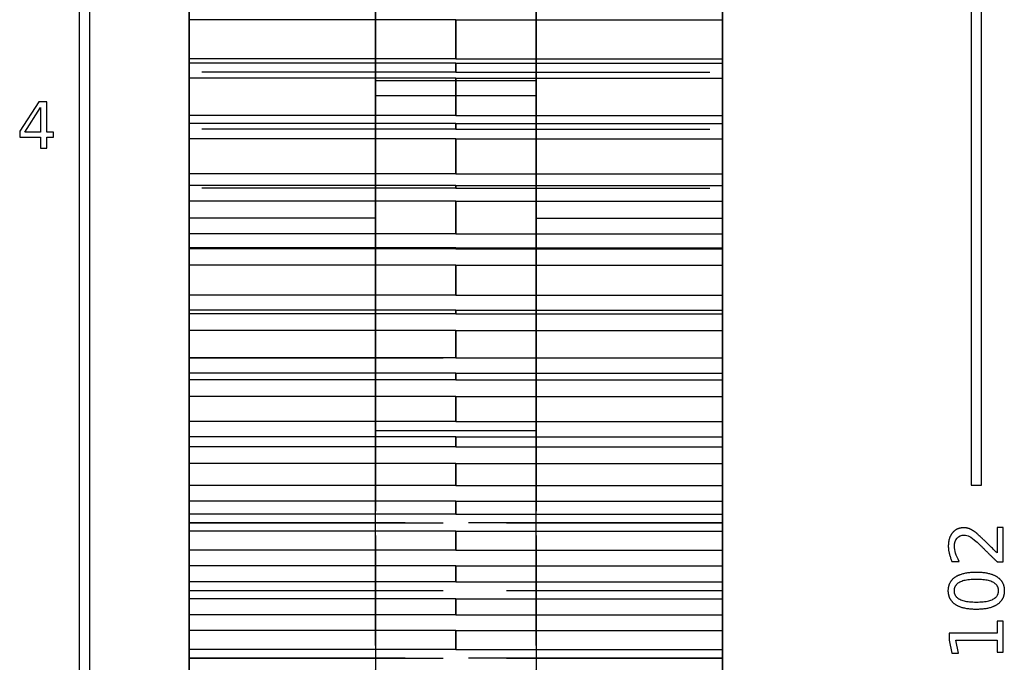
# Model space of a CAD drawing. Header units: millimetres. Extents: x -205 to 205, y -138 to 138.
# Tile 12 of 21: x -205 to -159, y 76 to 106. Entities that reach past the tile are written whole.
import ezdxf

# ---------------------------------------------------------------- set-up
doc = ezdxf.new("R2010")
doc.units = ezdxf.units.MM
doc.linetypes.add('ACAD_ISO02W100', pattern=[15, 12, -3])
doc.layers.add('不可见轮廓', color=7, linetype='ACAD_ISO02W100')
doc.layers.add('可见轮廓', color=7, linetype='Continuous')

msp = doc.modelspace()

# ---------------------------------------------------------------- linework, layer by layer
at = {"layer": '不可见轮廓'}
for p, q in [((-184.447, 106.037), (-197.047, 106.037)), ((-184.447, 106.037), (-171.847, 106.037)), ((-184.447, 104.183), (-197.047, 104.183)), ((-184.447, 103.974), (-197.047, 103.974)), ((-184.447, 104.183), (-171.847, 104.183)), ((-184.447, 103.974), (-171.847, 103.974)), ((-184.447, 103.549), (-197.047, 103.549)), ((-184.447, 103.549), (-197.047, 103.549)), ((-184.447, 103.549), (-171.847, 103.549)), ((-184.447, 103.549), (-171.847, 103.549)), ((-184.447, 103.266), (-197.047, 103.266)), ((-188.247, 103.168), (-180.647, 103.168)), ((-188.247, 103.168), (-180.647, 103.168)), ((-184.447, 103.266), (-171.847, 103.266)), ((-188.247, 102.447), (-180.647, 102.447)), ((-184.447, 101.511), (-197.047, 101.511)), ((-184.447, 101.511), (-171.847, 101.511)), ((-184.447, 101.13), (-197.047, 101.13)), ((-184.447, 101.13), (-171.847, 101.13)), ((-184.447, 100.854), (-197.047, 100.854)), ((-184.447, 100.854), (-197.047, 100.854)), ((-184.447, 100.854), (-171.847, 100.854)), ((-184.447, 100.854), (-171.847, 100.854)), ((-184.447, 100.4), (-197.047, 100.4)), ((-184.447, 100.4), (-171.847, 100.4)), ((-184.447, 98.75), (-197.047, 98.75)), ((-184.447, 98.75), (-171.847, 98.75)), ((-184.447, 98.2), (-197.047, 98.2)), ((-184.447, 98.2), (-171.847, 98.2)), ((-184.447, 98.073), (-197.047, 98.073)), ((-184.447, 98.073), (-197.047, 98.073)), ((-184.447, 98.073), (-171.847, 98.073)), ((-184.447, 98.073), (-171.847, 98.073)), ((-184.447, 97.45), (-197.047, 97.45)), ((-184.447, 97.45), (-171.847, 97.45)), ((-188.247, 96.651), (-197.047, 96.651)), ((-180.647, 96.651), (-171.847, 96.651)), ((-184.447, 95.911), (-197.047, 95.911)), ((-184.447, 95.911), (-171.847, 95.911)), ((-184.447, 95.218), (-197.047, 95.218)), ((-184.447, 95.218), (-197.047, 95.218)), ((-184.447, 95.194), (-197.047, 95.194)), ((-184.447, 95.218), (-171.847, 95.218)), ((-184.447, 95.218), (-171.847, 95.218)), ((-184.447, 95.194), (-171.847, 95.194)), ((-184.447, 94.427), (-197.047, 94.427)), ((-184.447, 94.427), (-171.847, 94.427)), ((-184.447, 93.005), (-197.047, 93.005)), ((-184.447, 93.005), (-171.847, 93.005)), ((-184.447, 92.298), (-197.047, 92.298)), ((-184.447, 92.298), (-197.047, 92.298)), ((-184.447, 92.298), (-171.847, 92.298)), ((-184.447, 92.298), (-171.847, 92.298)), ((-184.447, 92.125), (-197.047, 92.125)), ((-184.447, 92.125), (-171.847, 92.125)), ((-184.447, 91.343), (-197.047, 91.343)), ((-184.447, 91.343), (-171.847, 91.343)), ((-197.047, 90.051), (-171.847, 90.051)), ((-184.447, 90.045), (-197.047, 90.045)), ((-184.447, 90.045), (-171.847, 90.045)), ((-184.447, 89.326), (-197.047, 89.326)), ((-184.447, 89.004), (-197.047, 89.004)), ((-184.447, 89.326), (-171.847, 89.326)), ((-184.447, 89.004), (-171.847, 89.004)), ((-184.447, 88.211), (-197.047, 88.211)), ((-184.447, 88.211), (-171.847, 88.211)), ((-184.447, 87.041), (-197.047, 87.041)), ((-184.447, 87.041), (-171.847, 87.041)), ((-188.247, 86.609), (-180.647, 86.609)), ((-188.247, 86.609), (-180.647, 86.609)), ((-184.447, 86.313), (-197.047, 86.313)), ((-184.447, 86.313), (-171.847, 86.313)), ((-184.447, 85.843), (-197.047, 85.843)), ((-184.447, 85.843), (-171.847, 85.843)), ((-184.447, 85.043), (-197.047, 85.043)), ((-184.447, 85.043), (-171.847, 85.043)), ((-184.447, 84.006), (-197.047, 84.006)), ((-184.447, 84.006), (-171.847, 84.006)), ((-184.447, 83.272), (-197.047, 83.272)), ((-184.447, 83.272), (-171.847, 83.272)), ((-184.447, 82.656), (-197.047, 82.656)), ((-184.447, 82.656), (-171.847, 82.656)), ((-197.047, 82.251), (-197.047, 75.851)), ((-197.047, 82.251), (-197.047, 79.051)), ((-171.847, 82.251), (-197.047, 82.251)), ((-197.047, 82.251), (-171.847, 82.251)), ((-171.847, 82.251), (-171.847, 75.851)), ((-171.847, 82.251), (-171.847, 79.051)), ((-184.447, 81.851), (-197.047, 81.851)), ((-184.447, 81.851), (-171.847, 81.851)), ((-184.447, 80.951), (-197.047, 80.951)), ((-184.447, 80.951), (-171.847, 80.951)), ((-184.447, 80.214), (-197.047, 80.214)), ((-184.447, 80.214), (-171.847, 80.214)), ((-184.447, 79.455), (-197.047, 79.455)), ((-184.447, 79.455), (-171.847, 79.455)), ((-197.047, 79.051), (-197.047, 75.851)), ((-197.047, 79.051), (-171.847, 79.051)), ((-184.447, 78.648), (-197.047, 78.648)), ((-184.447, 78.648), (-171.847, 78.648)), ((-171.847, 79.051), (-171.847, 75.851)), ((-184.447, 77.888), (-197.047, 77.888)), ((-184.447, 77.888), (-171.847, 77.888)), ((-184.447, 77.152), (-197.047, 77.152)), ((-184.447, 77.152), (-171.847, 77.152)), ((-184.447, 76.252), (-197.047, 76.252)), ((-184.447, 76.252), (-171.847, 76.252)), ((-197.047, 75.851), (-171.847, 75.851)), ((-171.847, 75.851), (-197.047, 75.851))]:
    msp.add_line(p, q, dxfattribs=at)
for points, degree in [([(-197.047, 33.301), (-197.047, 34.448), (-197.047, 37.832), (-197.047, 43.282), (-197.047, 50.527), (-197.047, 59.201), (-197.047, 68.871), (-197.047, 79.051), (-197.047, 89.232), (-197.047, 98.901), (-197.047, 107.576), (-197.047, 114.82), (-197.047, 120.271), (-197.047, 123.654), (-197.047, 124.801)], 1), ([(-197.047, 124.801), (-197.047, 123.654), (-197.047, 120.271), (-197.047, 114.82), (-197.047, 107.576), (-197.047, 98.901), (-197.047, 89.232), (-197.047, 79.051), (-197.047, 68.871), (-197.047, 59.201), (-197.047, 50.527), (-197.047, 43.282), (-197.047, 37.832), (-197.047, 34.448), (-197.047, 33.301)], 1), ([(-188.247, 33.301), (-188.247, 34.448), (-188.247, 37.832), (-188.247, 43.282), (-188.247, 50.527), (-188.247, 59.201), (-188.247, 68.871), (-188.247, 79.051), (-188.247, 89.232), (-188.247, 98.901), (-188.247, 107.576), (-188.247, 114.82), (-188.247, 120.271), (-188.247, 123.654), (-188.247, 124.801)], 1), ([(-188.247, 124.801), (-188.247, 123.654), (-188.247, 120.271), (-188.247, 114.82), (-188.247, 107.576), (-188.247, 98.901), (-188.247, 89.232), (-188.247, 79.051), (-188.247, 68.871), (-188.247, 59.201), (-188.247, 50.527), (-188.247, 43.282), (-188.247, 37.832), (-188.247, 34.448), (-188.247, 33.301)], 1), ([(-180.647, 33.301), (-180.647, 34.448), (-180.647, 37.832), (-180.647, 43.282), (-180.647, 50.527), (-180.647, 59.201), (-180.647, 68.871), (-180.647, 79.051), (-180.647, 89.232), (-180.647, 98.901), (-180.647, 107.576), (-180.647, 114.82), (-180.647, 120.271), (-180.647, 123.654), (-180.647, 124.801)], 1), ([(-180.647, 124.801), (-180.647, 123.654), (-180.647, 120.271), (-180.647, 114.82), (-180.647, 107.576), (-180.647, 98.901), (-180.647, 89.232), (-180.647, 79.051), (-180.647, 68.871), (-180.647, 59.201), (-180.647, 50.527), (-180.647, 43.282), (-180.647, 37.832), (-180.647, 34.448), (-180.647, 33.301)], 1), ([(-171.847, 33.301), (-171.847, 34.448), (-171.847, 37.832), (-171.847, 43.282), (-171.847, 50.527), (-171.847, 59.201), (-171.847, 68.871), (-171.847, 79.051), (-171.847, 89.232), (-171.847, 98.901), (-171.847, 107.576), (-171.847, 114.82), (-171.847, 120.271), (-171.847, 123.654), (-171.847, 124.801)], 1), ([(-171.847, 124.801), (-171.847, 123.654), (-171.847, 120.271), (-171.847, 114.82), (-171.847, 107.576), (-171.847, 98.901), (-171.847, 89.232), (-171.847, 79.051), (-171.847, 68.871), (-171.847, 59.201), (-171.847, 50.527), (-171.847, 43.282), (-171.847, 37.832), (-171.847, 34.448), (-171.847, 33.301)], 1), ([(-188.247, 102.447), (-188.247, 102.654), (-188.247, 103.267), (-188.247, 104.253), (-188.247, 105.564), (-188.247, 107.134), (-188.247, 108.884), (-188.247, 110.726), (-188.247, 112.569), (-188.247, 114.318), (-188.247, 115.888), (-188.247, 117.199), (-188.247, 118.186), (-188.247, 118.798), (-188.247, 119.006)], 1), ([(-188.247, 119.006), (-188.247, 118.798), (-188.247, 118.186), (-188.247, 117.199), (-188.247, 115.888), (-188.247, 114.318), (-188.247, 112.569), (-188.247, 110.726), (-188.247, 108.884), (-188.247, 107.134), (-188.247, 105.564), (-188.247, 104.253), (-188.247, 103.267), (-188.247, 102.654), (-188.247, 102.447)], 1), ([(-180.647, 102.447), (-180.647, 102.654), (-180.647, 103.267), (-180.647, 104.253), (-180.647, 105.564), (-180.647, 107.134), (-180.647, 108.884), (-180.647, 110.726), (-180.647, 112.569), (-180.647, 114.318), (-180.647, 115.888), (-180.647, 117.199), (-180.647, 118.186), (-180.647, 118.798), (-180.647, 119.006)], 1), ([(-180.647, 119.006), (-180.647, 118.798), (-180.647, 118.186), (-180.647, 117.199), (-180.647, 115.888), (-180.647, 114.318), (-180.647, 112.569), (-180.647, 110.726), (-180.647, 108.884), (-180.647, 107.134), (-180.647, 105.564), (-180.647, 104.253), (-180.647, 103.267), (-180.647, 102.654), (-180.647, 102.447)], 1), ([(-197.047, 106.037), (-197.047, 106.718)], 1), ([(-171.847, 106.037), (-171.847, 106.718)], 1), ([(-197.047, 104.183), (-197.047, 104.761), (-197.047, 105.386), (-197.047, 106.037)], 3), ([(-184.447, 104.183), (-184.447, 104.761), (-184.447, 105.386), (-184.447, 106.037)], 3), ([(-171.847, 104.183), (-171.847, 104.761), (-171.847, 105.386), (-171.847, 106.037)], 3), ([(-197.047, 103.549), (-197.047, 104.183)], 1), ([(-197.047, 103.549), (-197.047, 103.751), (-197.047, 103.885), (-197.047, 103.974)], 3), ([(-197.047, 103.974), (-197.047, 103.549)], 1), ([(-197.047, 103.266), (-197.047, 103.974)], 1), ([(-197.047, 103.974), (-197.047, 103.885), (-197.047, 103.751), (-197.047, 103.549)], 3), ([(-184.447, 103.549), (-184.447, 103.751), (-184.447, 103.885), (-184.447, 103.974)], 3), ([(-184.447, 103.974), (-184.447, 103.885), (-184.447, 103.751), (-184.447, 103.549)], 3), ([(-171.847, 103.549), (-171.847, 104.183)], 1), ([(-171.847, 103.549), (-171.847, 103.751), (-171.847, 103.885), (-171.847, 103.974)], 3), ([(-171.847, 103.974), (-171.847, 103.549)], 1), ([(-171.847, 103.266), (-171.847, 103.974)], 1), ([(-171.847, 103.974), (-171.847, 103.885), (-171.847, 103.751), (-171.847, 103.549)], 3), ([(-197.047, 101.511), (-197.047, 102.053), (-197.047, 102.646), (-197.047, 103.266)], 3), ([(-188.247, 86.609), (-188.247, 86.817), (-188.247, 87.429), (-188.247, 88.416), (-188.247, 89.727), (-188.247, 91.296), (-188.247, 93.046), (-188.247, 94.889), (-188.247, 96.731), (-188.247, 98.481), (-188.247, 100.051), (-188.247, 101.362), (-188.247, 102.348), (-188.247, 102.961), (-188.247, 103.168)], 1), ([(-188.247, 103.168), (-188.247, 102.961), (-188.247, 102.348), (-188.247, 101.362), (-188.247, 100.051), (-188.247, 98.481), (-188.247, 96.731), (-188.247, 94.889), (-188.247, 93.046), (-188.247, 91.296), (-188.247, 89.727), (-188.247, 88.416), (-188.247, 87.429), (-188.247, 86.817), (-188.247, 86.609)], 1), ([(-188.247, 86.609), (-188.247, 86.817), (-188.247, 87.429), (-188.247, 88.416), (-188.247, 89.727), (-188.247, 91.296), (-188.247, 93.046), (-188.247, 94.889), (-188.247, 96.731), (-188.247, 98.481), (-188.247, 100.051), (-188.247, 101.362), (-188.247, 102.348), (-188.247, 102.961), (-188.247, 103.168)], 1), ([(-188.247, 103.168), (-188.247, 102.961), (-188.247, 102.348), (-188.247, 101.362), (-188.247, 100.051), (-188.247, 98.481), (-188.247, 96.731), (-188.247, 94.889), (-188.247, 93.046), (-188.247, 91.296), (-188.247, 89.727), (-188.247, 88.416), (-188.247, 87.429), (-188.247, 86.817), (-188.247, 86.609)], 1), ([(-184.447, 101.511), (-184.447, 102.053), (-184.447, 102.646), (-184.447, 103.266)], 3), ([(-180.647, 86.609), (-180.647, 86.817), (-180.647, 87.429), (-180.647, 88.416), (-180.647, 89.727), (-180.647, 91.296), (-180.647, 93.046), (-180.647, 94.889), (-180.647, 96.731), (-180.647, 98.481), (-180.647, 100.051), (-180.647, 101.362), (-180.647, 102.348), (-180.647, 102.961), (-180.647, 103.168)], 1), ([(-180.647, 103.168), (-180.647, 102.961), (-180.647, 102.348), (-180.647, 101.362), (-180.647, 100.051), (-180.647, 98.481), (-180.647, 96.731), (-180.647, 94.889), (-180.647, 93.046), (-180.647, 91.296), (-180.647, 89.727), (-180.647, 88.416), (-180.647, 87.429), (-180.647, 86.817), (-180.647, 86.609)], 1), ([(-180.647, 86.609), (-180.647, 86.817), (-180.647, 87.429), (-180.647, 88.416), (-180.647, 89.727), (-180.647, 91.296), (-180.647, 93.046), (-180.647, 94.889), (-180.647, 96.731), (-180.647, 98.481), (-180.647, 100.051), (-180.647, 101.362), (-180.647, 102.348), (-180.647, 102.961), (-180.647, 103.168)], 1), ([(-180.647, 103.168), (-180.647, 102.961), (-180.647, 102.348), (-180.647, 101.362), (-180.647, 100.051), (-180.647, 98.481), (-180.647, 96.731), (-180.647, 94.889), (-180.647, 93.046), (-180.647, 91.296), (-180.647, 89.727), (-180.647, 88.416), (-180.647, 87.429), (-180.647, 86.817), (-180.647, 86.609)], 1), ([(-171.847, 101.511), (-171.847, 102.053), (-171.847, 102.646), (-171.847, 103.266)], 3), ([(-197.047, 100.854), (-197.047, 101.511)], 1), ([(-171.847, 100.854), (-171.847, 101.511)], 1), ([(-197.047, 100.854), (-197.047, 101.007), (-197.047, 101.092), (-197.047, 101.13)], 3), ([(-197.047, 101.13), (-197.047, 100.854)], 1), ([(-197.047, 100.4), (-197.047, 101.13)], 1), ([(-197.047, 101.13), (-197.047, 101.092), (-197.047, 101.007), (-197.047, 100.854)], 3), ([(-184.447, 100.854), (-184.447, 101.007), (-184.447, 101.092), (-184.447, 101.13)], 3), ([(-184.447, 101.13), (-184.447, 101.092), (-184.447, 101.007), (-184.447, 100.854)], 3), ([(-171.847, 100.854), (-171.847, 101.007), (-171.847, 101.092), (-171.847, 101.13)], 3), ([(-171.847, 101.13), (-171.847, 100.854)], 1), ([(-171.847, 100.4), (-171.847, 101.13)], 1), ([(-171.847, 101.13), (-171.847, 101.092), (-171.847, 101.007), (-171.847, 100.854)], 3), ([(-197.047, 98.75), (-197.047, 99.255), (-197.047, 99.812), (-197.047, 100.4)], 3), ([(-184.447, 98.75), (-184.447, 99.255), (-184.447, 99.812), (-184.447, 100.4)], 3), ([(-171.847, 98.75), (-171.847, 99.255), (-171.847, 99.812), (-171.847, 100.4)], 3), ([(-197.047, 98.073), (-197.047, 98.75)], 1), ([(-171.847, 98.073), (-171.847, 98.75)], 1), ([(-197.047, 98.073), (-197.047, 98.206), (-197.047, 98.202)], 2), ([(-197.047, 98.202), (-197.047, 98.206), (-197.047, 98.073)], 2), ([(-197.047, 98.202), (-197.047, 98.073)], 1), ([(-197.047, 98.2), (-197.047, 98.202)], 1), ([(-184.447, 98.202), (-197.047, 98.202)], 1), ([(-197.047, 97.45), (-197.047, 98.2)], 1), ([(-184.447, 98.073), (-184.447, 98.206), (-184.447, 98.202)], 2), ([(-184.447, 98.202), (-184.447, 98.206), (-184.447, 98.073)], 2), ([(-184.447, 98.2), (-184.447, 98.202)], 1), ([(-184.447, 98.202), (-171.847, 98.202)], 1), ([(-171.847, 98.073), (-171.847, 98.206), (-171.847, 98.202)], 2), ([(-171.847, 98.202), (-171.847, 98.206), (-171.847, 98.073)], 2), ([(-171.847, 98.202), (-171.847, 98.073)], 1), ([(-171.847, 98.2), (-171.847, 98.202)], 1), ([(-171.847, 97.45), (-171.847, 98.2)], 1), ([(-197.047, 95.911), (-197.047, 96.376), (-197.047, 96.897), (-197.047, 97.45)], 3), ([(-184.447, 95.911), (-184.447, 96.376), (-184.447, 96.897), (-184.447, 97.45)], 3), ([(-171.847, 95.911), (-171.847, 96.376), (-171.847, 96.897), (-171.847, 97.45)], 3), ([(-197.047, 61.451), (-197.047, 61.892), (-197.047, 63.194), (-197.047, 65.291), (-197.047, 68.078), (-197.047, 71.415), (-197.047, 75.135), (-197.047, 79.051), (-197.047, 82.968), (-197.047, 86.688), (-197.047, 90.025), (-197.047, 92.811), (-197.047, 94.908), (-197.047, 96.21), (-197.047, 96.651)], 1), ([(-197.047, 96.651), (-197.047, 96.21), (-197.047, 94.908), (-197.047, 92.811), (-197.047, 90.025), (-197.047, 86.688), (-197.047, 82.968), (-197.047, 79.051), (-197.047, 75.135), (-197.047, 71.415), (-197.047, 68.078), (-197.047, 65.291), (-197.047, 63.194), (-197.047, 61.892), (-197.047, 61.451)], 1), ([(-188.247, 61.451), (-188.247, 61.892), (-188.247, 63.194), (-188.247, 65.291), (-188.247, 68.078), (-188.247, 71.415), (-188.247, 75.135), (-188.247, 79.051), (-188.247, 82.968), (-188.247, 86.688), (-188.247, 90.025), (-188.247, 92.811), (-188.247, 94.908), (-188.247, 96.21), (-188.247, 96.651)], 1), ([(-188.247, 96.651), (-188.247, 96.21), (-188.247, 94.908), (-188.247, 92.811), (-188.247, 90.025), (-188.247, 86.688), (-188.247, 82.968), (-188.247, 79.051), (-188.247, 75.135), (-188.247, 71.415), (-188.247, 68.078), (-188.247, 65.291), (-188.247, 63.194), (-188.247, 61.892), (-188.247, 61.451)], 1), ([(-180.647, 61.451), (-180.647, 61.892), (-180.647, 63.194), (-180.647, 65.291), (-180.647, 68.078), (-180.647, 71.415), (-180.647, 75.135), (-180.647, 79.051), (-180.647, 82.968), (-180.647, 86.688), (-180.647, 90.025), (-180.647, 92.811), (-180.647, 94.908), (-180.647, 96.21), (-180.647, 96.651)], 1), ([(-180.647, 96.651), (-180.647, 96.21), (-180.647, 94.908), (-180.647, 92.811), (-180.647, 90.025), (-180.647, 86.688), (-180.647, 82.968), (-180.647, 79.051), (-180.647, 75.135), (-180.647, 71.415), (-180.647, 68.078), (-180.647, 65.291), (-180.647, 63.194), (-180.647, 61.892), (-180.647, 61.451)], 1), ([(-171.847, 61.451), (-171.847, 61.892), (-171.847, 63.194), (-171.847, 65.291), (-171.847, 68.078), (-171.847, 71.415), (-171.847, 75.135), (-171.847, 79.051), (-171.847, 82.968), (-171.847, 86.688), (-171.847, 90.025), (-171.847, 92.811), (-171.847, 94.908), (-171.847, 96.21), (-171.847, 96.651)], 1), ([(-171.847, 96.651), (-171.847, 96.21), (-171.847, 94.908), (-171.847, 92.811), (-171.847, 90.025), (-171.847, 86.688), (-171.847, 82.968), (-171.847, 79.051), (-171.847, 75.135), (-171.847, 71.415), (-171.847, 68.078), (-171.847, 65.291), (-171.847, 63.194), (-171.847, 61.892), (-171.847, 61.451)], 1), ([(-197.047, 95.218), (-197.047, 95.911)], 1), ([(-171.847, 95.218), (-171.847, 95.911)], 1), ([(-197.047, 95.218), (-197.047, 95.251), (-197.047, 95.25)], 2), ([(-197.047, 95.25), (-197.047, 95.218)], 1), ([(-197.047, 95.194), (-197.047, 95.249), (-197.047, 95.25)], 2), ([(-197.047, 95.25), (-197.047, 95.251), (-197.047, 95.218)], 2), ([(-184.447, 95.25), (-197.047, 95.25)], 1), ([(-197.047, 94.427), (-197.047, 95.194)], 1), ([(-184.447, 95.218), (-184.447, 95.251), (-184.447, 95.25)], 2), ([(-184.447, 95.194), (-184.447, 95.249), (-184.447, 95.25)], 2), ([(-184.447, 95.25), (-184.447, 95.251), (-184.447, 95.218)], 2), ([(-184.447, 95.25), (-171.847, 95.25)], 1), ([(-171.847, 95.218), (-171.847, 95.251), (-171.847, 95.25)], 2), ([(-171.847, 95.25), (-171.847, 95.218)], 1), ([(-171.847, 95.194), (-171.847, 95.249), (-171.847, 95.25)], 2), ([(-171.847, 95.25), (-171.847, 95.251), (-171.847, 95.218)], 2), ([(-171.847, 94.427), (-171.847, 95.194)], 1), ([(-197.047, 93.005), (-197.047, 93.429), (-197.047, 93.911), (-197.047, 94.427)], 3), ([(-184.447, 93.005), (-184.447, 93.429), (-184.447, 93.911), (-184.447, 94.427)], 3), ([(-171.847, 93.005), (-171.847, 93.429), (-171.847, 93.911), (-171.847, 94.427)], 3), ([(-197.047, 92.298), (-197.047, 93.005)], 1), ([(-171.847, 92.298), (-171.847, 93.005)], 1), ([(-197.047, 92.298), (-197.047, 92.298)], 1), ([(-197.047, 92.125), (-197.047, 92.233), (-197.047, 92.298), (-197.047, 92.298)], 3), ([(-197.047, 92.298), (-197.047, 92.298)], 1), ([(-184.447, 92.298), (-197.047, 92.298)], 1), ([(-184.447, 92.125), (-184.447, 92.233), (-184.447, 92.298), (-184.447, 92.298)], 3), ([(-184.447, 92.298), (-184.447, 92.298)], 1), ([(-184.447, 92.298), (-171.847, 92.298)], 1), ([(-171.847, 92.298), (-171.847, 92.298)], 1), ([(-171.847, 92.125), (-171.847, 92.233), (-171.847, 92.298), (-171.847, 92.298)], 3), ([(-171.847, 92.298), (-171.847, 92.298)], 1), ([(-197.047, 91.343), (-197.047, 92.125)], 1), ([(-171.847, 91.343), (-171.847, 92.125)], 1), ([(-197.047, 90.045), (-197.047, 90.425), (-197.047, 90.866), (-197.047, 91.343)], 3), ([(-184.447, 90.045), (-184.447, 90.425), (-184.447, 90.866), (-184.447, 91.343)], 3), ([(-171.847, 90.045), (-171.847, 90.425), (-171.847, 90.866), (-171.847, 91.343)], 3), ([(-197.047, 79.051), (-197.047, 80.283), (-197.047, 81.499), (-197.047, 82.684), (-197.047, 83.824), (-197.047, 84.904), (-197.047, 85.91), (-197.047, 86.829), (-197.047, 87.651), (-197.047, 88.365), (-197.047, 88.962), (-197.047, 89.434), (-197.047, 89.775), (-197.047, 89.982), (-197.047, 90.051)], 1), ([(-197.047, 90.051), (-197.047, 89.775), (-197.047, 88.962), (-197.047, 87.651), (-197.047, 85.91), (-197.047, 83.824), (-197.047, 81.499), (-197.047, 79.051), (-197.047, 76.603), (-197.047, 74.278), (-197.047, 72.193), (-197.047, 70.451), (-197.047, 69.141), (-197.047, 68.327), (-197.047, 68.051)], 1), ([(-197.047, 89.326), (-197.047, 90.045)], 1), ([(-171.847, 79.051), (-171.847, 80.283), (-171.847, 81.499), (-171.847, 82.684), (-171.847, 83.824), (-171.847, 84.904), (-171.847, 85.91), (-171.847, 86.829), (-171.847, 87.651), (-171.847, 88.365), (-171.847, 88.962), (-171.847, 89.434), (-171.847, 89.775), (-171.847, 89.982), (-171.847, 90.051)], 1), ([(-171.847, 90.051), (-171.847, 89.775), (-171.847, 88.962), (-171.847, 87.651), (-171.847, 85.91), (-171.847, 83.824), (-171.847, 81.499), (-171.847, 79.051), (-171.847, 76.603), (-171.847, 74.278), (-171.847, 72.193), (-171.847, 70.451), (-171.847, 69.141), (-171.847, 68.327), (-171.847, 68.051)], 1), ([(-171.847, 89.326), (-171.847, 90.045)], 1), ([(-197.047, 89.004), (-197.047, 89.164), (-197.047, 89.279), (-197.047, 89.326)], 3), ([(-197.047, 88.211), (-197.047, 89.004)], 1), ([(-184.447, 89.004), (-184.447, 89.164), (-184.447, 89.279), (-184.447, 89.326)], 3), ([(-171.847, 89.004), (-171.847, 89.164), (-171.847, 89.279), (-171.847, 89.326)], 3), ([(-171.847, 88.211), (-171.847, 89.004)], 1), ([(-197.047, 87.041), (-197.047, 87.377), (-197.047, 87.775), (-197.047, 88.211)], 3), ([(-184.447, 87.041), (-184.447, 87.377), (-184.447, 87.775), (-184.447, 88.211)], 3), ([(-171.847, 87.041), (-171.847, 87.377), (-171.847, 87.775), (-171.847, 88.211)], 3), ([(-197.047, 86.313), (-197.047, 87.041)], 1), ([(-171.847, 86.313), (-171.847, 87.041)], 1), ([(-197.047, 85.843), (-197.047, 86.052), (-197.047, 86.217), (-197.047, 86.313)], 3), ([(-184.447, 85.843), (-184.447, 86.052), (-184.447, 86.217), (-184.447, 86.313)], 3), ([(-171.847, 85.843), (-171.847, 86.052), (-171.847, 86.217), (-171.847, 86.313)], 3), ([(-197.047, 85.043), (-197.047, 85.843)], 1), ([(-171.847, 85.043), (-171.847, 85.843)], 1), ([(-197.047, 84.006), (-197.047, 84.295), (-197.047, 84.649), (-197.047, 85.043)], 3), ([(-184.447, 84.006), (-184.447, 84.295), (-184.447, 84.649), (-184.447, 85.043)], 3), ([(-171.847, 84.006), (-171.847, 84.295), (-171.847, 84.649), (-171.847, 85.043)], 3), ([(-197.047, 83.272), (-197.047, 84.006)], 1), ([(-171.847, 83.272), (-171.847, 84.006)], 1), ([(-197.047, 82.656), (-197.047, 82.913), (-197.047, 83.126), (-197.047, 83.272)], 3), ([(-184.447, 82.656), (-184.447, 82.913), (-184.447, 83.126), (-184.447, 83.272)], 3), ([(-171.847, 82.656), (-171.847, 82.913), (-171.847, 83.126), (-171.847, 83.272)], 3), ([(-197.047, 81.851), (-197.047, 82.656)], 1), ([(-171.847, 81.851), (-171.847, 82.656)], 1), ([(-197.047, 80.951), (-197.047, 81.193), (-197.047, 81.502), (-197.047, 81.851)], 3), ([(-184.447, 80.951), (-184.447, 81.193), (-184.447, 81.502), (-184.447, 81.851)], 3), ([(-171.847, 80.951), (-171.847, 81.193), (-171.847, 81.502), (-171.847, 81.851)], 3), ([(-197.047, 80.214), (-197.047, 80.951)], 1), ([(-171.847, 80.214), (-171.847, 80.951)], 1), ([(-197.047, 79.455), (-197.047, 79.758), (-197.047, 80.02), (-197.047, 80.214)], 3), ([(-184.447, 79.455), (-184.447, 79.758), (-184.447, 80.02), (-184.447, 80.214)], 3), ([(-171.847, 79.455), (-171.847, 79.758), (-171.847, 80.02), (-171.847, 80.214)], 3), ([(-197.047, 78.648), (-197.047, 79.455)], 1), ([(-171.847, 78.648), (-171.847, 79.455)], 1), ([(-197.047, 68.051), (-197.047, 68.12), (-197.047, 68.327), (-197.047, 68.668), (-197.047, 69.141), (-197.047, 69.737), (-197.047, 70.451), (-197.047, 71.273), (-197.047, 72.193), (-197.047, 73.199), (-197.047, 74.278), (-197.047, 75.418), (-197.047, 76.603), (-197.047, 77.82), (-197.047, 79.051)], 1), ([(-197.047, 77.888), (-197.047, 78.083), (-197.047, 78.344), (-197.047, 78.648)], 3), ([(-184.447, 77.888), (-184.447, 78.083), (-184.447, 78.344), (-184.447, 78.648)], 3), ([(-171.847, 68.051), (-171.847, 68.12), (-171.847, 68.327), (-171.847, 68.668), (-171.847, 69.141), (-171.847, 69.737), (-171.847, 70.451), (-171.847, 71.273), (-171.847, 72.193), (-171.847, 73.199), (-171.847, 74.278), (-171.847, 75.418), (-171.847, 76.603), (-171.847, 77.82), (-171.847, 79.051)], 1), ([(-171.847, 77.888), (-171.847, 78.083), (-171.847, 78.344), (-171.847, 78.648)], 3), ([(-197.047, 77.152), (-197.047, 77.888)], 1), ([(-171.847, 77.152), (-171.847, 77.888)], 1), ([(-197.047, 76.252), (-197.047, 76.601), (-197.047, 76.909), (-197.047, 77.152)], 3), ([(-184.447, 76.252), (-184.447, 76.601), (-184.447, 76.909), (-184.447, 77.152)], 3), ([(-171.847, 76.252), (-171.847, 76.601), (-171.847, 76.909), (-171.847, 77.152)], 3), ([(-197.047, 75.446), (-197.047, 76.252)], 1), ([(-171.847, 75.446), (-171.847, 76.252)], 1)]:
    msp.add_open_spline(points, degree=degree, dxfattribs=at)
at = {"layer": '可见轮廓'}
for p, q in [((-202.25, 134.917), (-202.25, -134.917)), ((-201.75, -134.417), (-201.75, 134.417)), ((-160.097, 127.332), (-160.097, 84.024)), ((-159.597, 84.024), (-159.597, 127.332)), ((-184.447, 106.037), (-197.047, 106.037)), ((-184.447, 106.037), (-171.847, 106.037)), ((-184.447, 104.183), (-197.047, 104.183)), ((-184.447, 103.974), (-197.047, 103.974)), ((-184.447, 104.183), (-171.847, 104.183)), ((-184.447, 103.974), (-171.847, 103.974)), ((-184.447, 103.266), (-197.047, 103.266)), ((-184.447, 103.266), (-171.847, 103.266)), ((-204.148, 102.148), (-205.058, 100.763)), ((-203.776, 102.148), (-204.148, 102.148)), ((-203.776, 100.723), (-203.776, 102.148)), ((-204.818, 100.723), (-204.071, 101.891)), ((-204.071, 101.891), (-204.071, 100.723)), ((-184.447, 101.511), (-197.047, 101.511)), ((-184.447, 101.511), (-171.847, 101.511)), ((-184.447, 101.13), (-197.047, 101.13)), ((-184.447, 101.13), (-171.847, 101.13)), ((-205.058, 100.763), (-205.058, 100.477)), ((-204.071, 100.723), (-204.818, 100.723)), ((-203.464, 100.723), (-203.776, 100.723)), ((-203.464, 100.477), (-203.464, 100.723)), ((-205.058, 100.477), (-204.071, 100.477)), ((-204.071, 100.477), (-204.071, 99.961)), ((-203.776, 100.477), (-203.464, 100.477)), ((-203.776, 99.961), (-203.776, 100.477)), ((-184.447, 100.4), (-197.047, 100.4)), ((-184.447, 100.4), (-171.847, 100.4)), ((-204.071, 99.961), (-203.776, 99.961)), ((-184.447, 98.75), (-197.047, 98.75)), ((-184.447, 98.75), (-171.847, 98.75)), ((-184.447, 98.2), (-197.047, 98.2)), ((-184.447, 98.2), (-171.847, 98.2)), ((-184.447, 97.45), (-197.047, 97.45)), ((-184.447, 97.45), (-171.847, 97.45)), ((-184.447, 95.911), (-197.047, 95.911)), ((-184.447, 95.911), (-171.847, 95.911)), ((-184.447, 95.194), (-197.047, 95.194)), ((-184.447, 95.194), (-171.847, 95.194)), ((-184.447, 94.427), (-197.047, 94.427)), ((-184.447, 94.427), (-171.847, 94.427)), ((-184.447, 93.005), (-197.047, 93.005)), ((-184.447, 93.005), (-171.847, 93.005)), ((-184.447, 92.125), (-197.047, 92.125)), ((-184.447, 92.125), (-171.847, 92.125)), ((-184.447, 91.343), (-197.047, 91.343)), ((-184.447, 91.343), (-171.847, 91.343)), ((-184.447, 90.045), (-197.047, 90.045)), ((-184.447, 90.045), (-171.847, 90.045)), ((-184.447, 89.326), (-197.047, 89.326)), ((-184.447, 89.004), (-197.047, 89.004)), ((-184.447, 89.326), (-171.847, 89.326)), ((-184.447, 89.004), (-171.847, 89.004)), ((-184.447, 88.211), (-197.047, 88.211)), ((-184.447, 88.211), (-171.847, 88.211)), ((-184.447, 87.041), (-197.047, 87.041)), ((-184.447, 87.041), (-171.847, 87.041)), ((-184.447, 86.313), (-197.047, 86.313)), ((-184.447, 86.313), (-171.847, 86.313)), ((-184.447, 85.843), (-197.047, 85.843)), ((-184.447, 85.843), (-171.847, 85.843)), ((-184.447, 85.043), (-197.047, 85.043)), ((-184.447, 85.043), (-171.847, 85.043)), ((-184.447, 84.006), (-197.047, 84.006)), ((-184.447, 84.006), (-171.847, 84.006)), ((-160.097, 84.024), (-159.597, 84.024)), ((-184.447, 83.272), (-197.047, 83.272)), ((-184.447, 83.272), (-171.847, 83.272)), ((-184.447, 82.656), (-197.047, 82.656)), ((-184.447, 82.656), (-171.847, 82.656)), ((-158.863, 82.024), (-158.863, 80.819)), ((-158.573, 82.024), (-158.863, 82.024)), ((-158.573, 80.404), (-158.573, 82.024)), ((-184.447, 81.851), (-197.047, 81.851)), ((-184.447, 81.851), (-171.847, 81.851)), ((-184.447, 80.951), (-197.047, 80.951)), ((-184.447, 80.951), (-171.847, 80.951)), ((-184.447, 80.214), (-197.047, 80.214)), ((-184.447, 80.214), (-171.847, 80.214)), ((-161.001, 80.421), (-160.653, 80.421)), ((-158.863, 80.404), (-158.573, 80.404)), ((-184.447, 79.455), (-197.047, 79.455)), ((-184.447, 79.455), (-171.847, 79.455)), ((-184.447, 78.648), (-197.047, 78.648)), ((-184.447, 78.648), (-171.847, 78.648)), ((-184.447, 77.888), (-197.047, 77.888)), ((-184.447, 77.888), (-171.847, 77.888)), ((-158.863, 77.598), (-158.863, 77.034)), ((-158.573, 77.598), (-158.863, 77.598)), ((-158.573, 76.128), (-158.573, 77.598)), ((-184.447, 77.152), (-197.047, 77.152)), ((-184.447, 77.152), (-171.847, 77.152)), ((-161.124, 77.034), (-161.124, 76.689)), ((-158.863, 77.034), (-161.124, 77.034)), ((-161.124, 76.689), (-161.001, 76.078)), ((-160.81, 76.692), (-158.863, 76.692)), ((-160.687, 76.078), (-160.81, 76.692)), ((-158.863, 76.692), (-158.863, 76.128)), ((-184.447, 76.252), (-197.047, 76.252)), ((-184.447, 76.252), (-171.847, 76.252)), ((-161.001, 76.078), (-160.687, 76.078)), ((-158.863, 76.128), (-158.573, 76.128))]:
    msp.add_line(p, q, dxfattribs=at)
for points, degree in [([(-197.047, 106.718), (-197.047, 106.037)], 1), ([(-171.847, 106.718), (-171.847, 106.037)], 1), ([(-197.047, 106.037), (-197.047, 105.386), (-197.047, 104.761), (-197.047, 104.183)], 3), ([(-184.447, 106.037), (-184.447, 105.386), (-184.447, 104.761), (-184.447, 104.183)], 3), ([(-171.847, 106.037), (-171.847, 105.386), (-171.847, 104.761), (-171.847, 104.183)], 3), ([(-197.047, 104.183), (-197.047, 103.974)], 1), ([(-197.047, 103.974), (-197.047, 103.266)], 1), ([(-171.847, 104.183), (-171.847, 103.974)], 1), ([(-171.847, 103.974), (-171.847, 103.266)], 1), ([(-197.047, 103.266), (-197.047, 102.646), (-197.047, 102.053), (-197.047, 101.511)], 3), ([(-184.447, 103.266), (-184.447, 102.646), (-184.447, 102.053), (-184.447, 101.511)], 3), ([(-171.847, 103.266), (-171.847, 102.646), (-171.847, 102.053), (-171.847, 101.511)], 3), ([(-197.047, 101.511), (-197.047, 101.13)], 1), ([(-171.847, 101.511), (-171.847, 101.13)], 1), ([(-197.047, 101.13), (-197.047, 100.4)], 1), ([(-171.847, 101.13), (-171.847, 100.4)], 1), ([(-197.047, 100.4), (-197.047, 99.812), (-197.047, 99.255), (-197.047, 98.75)], 3), ([(-184.447, 100.4), (-184.447, 99.812), (-184.447, 99.255), (-184.447, 98.75)], 3), ([(-171.847, 100.4), (-171.847, 99.812), (-171.847, 99.255), (-171.847, 98.75)], 3), ([(-197.047, 98.75), (-197.047, 98.202)], 1), ([(-171.847, 98.75), (-171.847, 98.202)], 1), ([(-197.047, 98.202), (-197.047, 98.2)], 1), ([(-184.447, 98.202), (-197.047, 98.202)], 1), ([(-197.047, 98.2), (-197.047, 97.45)], 1), ([(-184.447, 98.202), (-184.447, 98.2)], 1), ([(-184.447, 98.202), (-171.847, 98.202)], 1), ([(-171.847, 98.202), (-171.847, 98.2)], 1), ([(-171.847, 98.2), (-171.847, 97.45)], 1), ([(-197.047, 97.45), (-197.047, 96.897), (-197.047, 96.376), (-197.047, 95.911)], 3), ([(-184.447, 97.45), (-184.447, 96.897), (-184.447, 96.376), (-184.447, 95.911)], 3), ([(-171.847, 97.45), (-171.847, 96.897), (-171.847, 96.376), (-171.847, 95.911)], 3), ([(-197.047, 95.911), (-197.047, 95.25)], 1), ([(-171.847, 95.911), (-171.847, 95.25)], 1), ([(-197.047, 95.25), (-197.047, 95.249), (-197.047, 95.194)], 2), ([(-184.447, 95.25), (-197.047, 95.25)], 1), ([(-197.047, 95.194), (-197.047, 94.427)], 1), ([(-184.447, 95.25), (-184.447, 95.249), (-184.447, 95.194)], 2), ([(-184.447, 95.25), (-171.847, 95.25)], 1), ([(-171.847, 95.25), (-171.847, 95.249), (-171.847, 95.194)], 2), ([(-171.847, 95.194), (-171.847, 94.427)], 1), ([(-197.047, 94.427), (-197.047, 93.911), (-197.047, 93.429), (-197.047, 93.005)], 3), ([(-184.447, 94.427), (-184.447, 93.911), (-184.447, 93.429), (-184.447, 93.005)], 3), ([(-171.847, 94.427), (-171.847, 93.911), (-171.847, 93.429), (-171.847, 93.005)], 3), ([(-197.047, 93.005), (-197.047, 92.298)], 1), ([(-171.847, 93.005), (-171.847, 92.298)], 1), ([(-197.047, 92.298), (-197.047, 92.298)], 1), ([(-197.047, 92.298), (-197.047, 92.298), (-197.047, 92.233), (-197.047, 92.125)], 3), ([(-184.447, 92.298), (-197.047, 92.298)], 1), ([(-184.447, 92.298), (-184.447, 92.298)], 1), ([(-184.447, 92.298), (-184.447, 92.298), (-184.447, 92.233), (-184.447, 92.125)], 3), ([(-184.447, 92.298), (-171.847, 92.298)], 1), ([(-171.847, 92.298), (-171.847, 92.298)], 1), ([(-171.847, 92.298), (-171.847, 92.298), (-171.847, 92.233), (-171.847, 92.125)], 3), ([(-197.047, 92.125), (-197.047, 91.343)], 1), ([(-171.847, 92.125), (-171.847, 91.343)], 1), ([(-197.047, 91.343), (-197.047, 90.866), (-197.047, 90.425), (-197.047, 90.045)], 3), ([(-184.447, 91.343), (-184.447, 90.866), (-184.447, 90.425), (-184.447, 90.045)], 3), ([(-171.847, 91.343), (-171.847, 90.866), (-171.847, 90.425), (-171.847, 90.045)], 3), ([(-197.047, 90.045), (-197.047, 89.326)], 1), ([(-171.847, 90.045), (-171.847, 89.326)], 1), ([(-197.047, 89.326), (-197.047, 89.279), (-197.047, 89.164), (-197.047, 89.004)], 3), ([(-197.047, 89.004), (-197.047, 88.211)], 1), ([(-184.447, 89.326), (-184.447, 89.279), (-184.447, 89.164), (-184.447, 89.004)], 3), ([(-171.847, 89.326), (-171.847, 89.279), (-171.847, 89.164), (-171.847, 89.004)], 3), ([(-171.847, 89.004), (-171.847, 88.211)], 1), ([(-197.047, 88.211), (-197.047, 87.775), (-197.047, 87.377), (-197.047, 87.041)], 3), ([(-184.447, 88.211), (-184.447, 87.775), (-184.447, 87.377), (-184.447, 87.041)], 3), ([(-171.847, 88.211), (-171.847, 87.775), (-171.847, 87.377), (-171.847, 87.041)], 3), ([(-197.047, 87.041), (-197.047, 86.313)], 1), ([(-171.847, 87.041), (-171.847, 86.313)], 1), ([(-197.047, 86.313), (-197.047, 86.217), (-197.047, 86.052), (-197.047, 85.843)], 3), ([(-184.447, 86.313), (-184.447, 86.217), (-184.447, 86.052), (-184.447, 85.843)], 3), ([(-171.847, 86.313), (-171.847, 86.217), (-171.847, 86.052), (-171.847, 85.843)], 3), ([(-197.047, 85.843), (-197.047, 85.043)], 1), ([(-171.847, 85.843), (-171.847, 85.043)], 1), ([(-197.047, 85.043), (-197.047, 84.649), (-197.047, 84.295), (-197.047, 84.006)], 3), ([(-184.447, 85.043), (-184.447, 84.649), (-184.447, 84.295), (-184.447, 84.006)], 3), ([(-171.847, 85.043), (-171.847, 84.649), (-171.847, 84.295), (-171.847, 84.006)], 3), ([(-197.047, 84.006), (-197.047, 83.272)], 1), ([(-171.847, 84.006), (-171.847, 83.272)], 1), ([(-197.047, 83.272), (-197.047, 83.126), (-197.047, 82.913), (-197.047, 82.656)], 3), ([(-184.447, 83.272), (-184.447, 83.126), (-184.447, 82.913), (-184.447, 82.656)], 3), ([(-171.847, 83.272), (-171.847, 83.126), (-171.847, 82.913), (-171.847, 82.656)], 3), ([(-197.047, 82.656), (-197.047, 81.851)], 1), ([(-171.847, 82.656), (-171.847, 81.851)], 1), ([(-197.047, 81.851), (-197.047, 81.502), (-197.047, 81.193), (-197.047, 80.951)], 3), ([(-184.447, 81.851), (-184.447, 81.502), (-184.447, 81.193), (-184.447, 80.951)], 3), ([(-171.847, 81.851), (-171.847, 81.502), (-171.847, 81.193), (-171.847, 80.951)], 3), ([(-158.863, 80.819), (-159.714, 81.652), (-159.812, 81.737)], 2), ([(-197.047, 80.951), (-197.047, 80.214)], 1), ([(-171.847, 80.951), (-171.847, 80.214)], 1), ([(-197.047, 80.214), (-197.047, 80.02), (-197.047, 79.758), (-197.047, 79.455)], 3), ([(-184.447, 80.214), (-184.447, 80.02), (-184.447, 79.758), (-184.447, 79.455)], 3), ([(-171.847, 80.214), (-171.847, 80.02), (-171.847, 79.758), (-171.847, 79.455)], 3), ([(-197.047, 79.455), (-197.047, 78.648)], 1), ([(-171.847, 79.455), (-171.847, 78.648)], 1), ([(-197.047, 78.648), (-197.047, 78.344), (-197.047, 78.083), (-197.047, 77.888)], 3), ([(-184.447, 78.648), (-184.447, 78.344), (-184.447, 78.083), (-184.447, 77.888)], 3), ([(-171.847, 78.648), (-171.847, 78.344), (-171.847, 78.083), (-171.847, 77.888)], 3), ([(-197.047, 77.888), (-197.047, 77.152)], 1), ([(-171.847, 77.888), (-171.847, 77.152)], 1), ([(-197.047, 77.152), (-197.047, 76.909), (-197.047, 76.601), (-197.047, 76.252)], 3), ([(-184.447, 77.152), (-184.447, 76.909), (-184.447, 76.601), (-184.447, 76.252)], 3), ([(-171.847, 77.152), (-171.847, 76.909), (-171.847, 76.601), (-171.847, 76.252)], 3), ([(-197.047, 76.252), (-197.047, 75.446)], 1), ([(-171.847, 76.252), (-171.847, 75.446)], 1)]:
    msp.add_open_spline(points, degree=degree, dxfattribs=at)
for points, degree, knots in [([(-159.812, 81.737), (-160.003, 81.892), (-160.144, 81.951), (-160.285, 82.01), (-160.442, 82.01), (-160.774, 82.01), (-160.972, 81.774), (-161.17, 81.539), (-161.17, 81.142), (-161.17, 80.84), (-161.001, 80.421)], 2, [0, 0, 0, 1, 1, 2, 2, 4.108696, 4.108696, 6.217391, 6.217391, 7.817091, 7.817091, 7.817091]), ([(-160.653, 80.421), (-160.806, 80.695), (-160.88, 80.932), (-160.88, 81.149), (-160.88, 81.302), (-160.837, 81.426), (-160.752, 81.521), (-160.666, 81.616), (-160.556, 81.663), (-160.42, 81.663), (-160.337, 81.663), (-160.252, 81.641), (-160.166, 81.598), (-160.08, 81.554), (-159.975, 81.477), (-159.851, 81.366)], 3, [0, 0, 0, 0, 2, 2, 2, 3.410526, 3.410526, 3.410526, 4.821053, 4.821053, 4.821053, 5.686333, 5.686333, 5.686333, 6.551614, 6.551614, 6.551614, 6.551614]), ([(-159.851, 81.366), (-159.752, 81.279), (-159.409, 80.94), (-159.067, 80.6), (-158.863, 80.404)], 2, [0, 0, 0, 1, 1, 2, 2, 2]), ([(-161.17, 79.033), (-161.17, 78.604), (-160.831, 78.378), (-160.492, 78.151), (-159.846, 78.151), (-159.202, 78.151), (-158.862, 78.378), (-158.523, 78.604), (-158.523, 79.033), (-158.523, 79.462), (-158.862, 79.689), (-159.202, 79.915), (-159.846, 79.915), (-160.492, 79.915), (-160.831, 79.689), (-161.17, 79.462), (-161.17, 79.033)], 2, [0, 0, 0, 1, 1, 2, 2, 2.997354, 2.997354, 3.994709, 3.994709, 4.992063, 4.992063, 5.989418, 5.989418, 6.989418, 6.989418, 7.989418, 7.989418, 7.989418]), ([(-160.897, 79.033), (-160.898, 79.57), (-159.846, 79.57), (-158.797, 79.57), (-158.797, 79.033), (-158.797, 78.499), (-159.846, 78.498), (-160.898, 78.499), (-160.897, 79.033)], 2, [0, 0, 0, 2, 2, 3.993506, 3.993506, 5.974315, 5.974315, 7.961577, 7.961577, 7.961577])]:
    msp.add_open_spline(points, degree=degree, knots=knots, dxfattribs=at)

doc.saveas('drawing.dxf')
